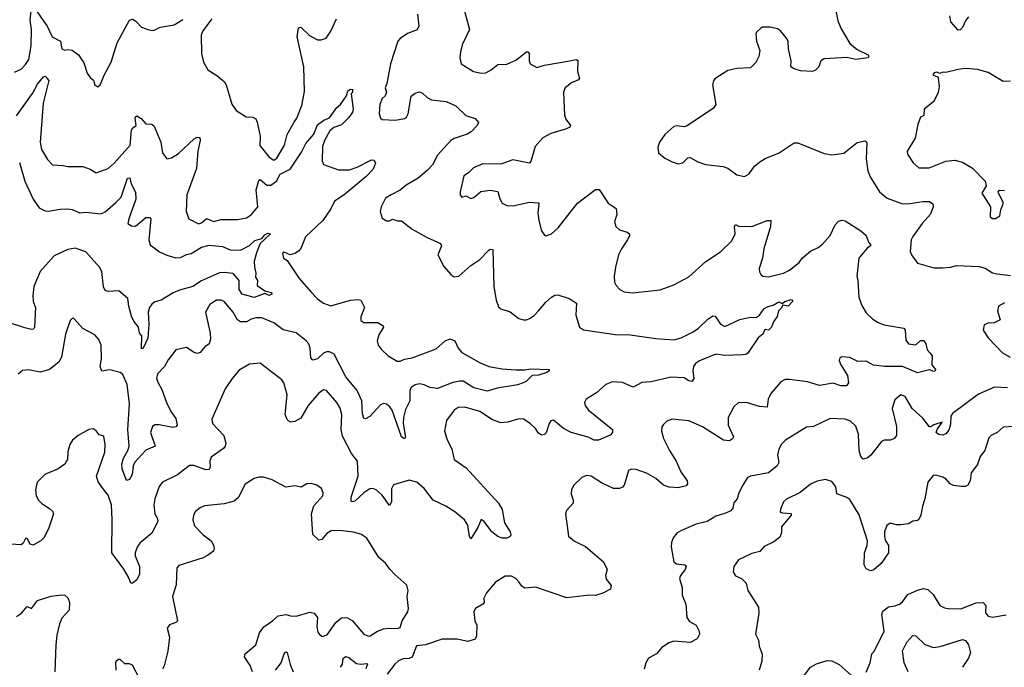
# Model space of a CAD drawing. Extents: x 1954683 to 2060285, y 904798 to 1016299.
# Tile 182 of 256: x 1972256 to 1978803, y 953075 to 957379. Entities that reach past the tile are written whole.
import ezdxf

# ---------------------------------------------------------------- set-up
doc = ezdxf.new("R2010")
doc.units = 0

msp = doc.modelspace()

# ---------------------------------------------------------------- linework, layer by layer
at = {"layer": '0CON10XD'}
for points in [[(1972365, 957440), (1972438.2, 957335), (1972472.2, 957265), (1972528, 957235), (1972536.7, 957185), (1972555, 957176.2), (1972575, 957180.8), (1972605, 957177.1), (1972646, 957145), (1972681.7, 957091.7), (1972703.9, 957023.9), (1972724.1, 956994.1), (1972746.2, 956976.2), (1972755, 956943.3), (1972775, 956932), (1972791.2, 956945), (1972818.8, 957015), (1972865, 957097.5), (1972904.3, 957225), (1972985, 957376), (1973005, 957381.2), (1973027.8, 957367.8), (1973065, 957330), (1973115, 957310.8), (1973145, 957307.5), (1973190.3, 957329.7), (1973282.5, 957345), (1973340.4, 957379.6)], [(1977674.4, 957485), (1977695, 957370), (1977717, 957317), (1977775, 957220.6), (1977825, 957180), (1977896.7, 957145), (1977902.5, 957135), (1977897.5, 957125), (1977815.4, 957114.6), (1977755, 957126.9), (1977605, 957117.5), (1977582, 957105), (1977570, 957065), (1977546.9, 957043.1), (1977525, 957034.6), (1977448.6, 957038.6), (1977405, 957051.2), (1977382.5, 957065), (1977386.2, 957105), (1977367.8, 957185), (1977365.5, 957235), (1977355, 957255.8), (1977315, 957303.8), (1977295, 957318), (1977245, 957328.8), (1977195, 957328.8), (1977185, 957323.3), (1977154.1, 957295.9), (1977150, 957285), (1977156.2, 957235), (1977178, 957175), (1977170, 957135), (1977151.2, 957095), (1977115, 957058.8), (1977025, 957054.4), (1976965, 957040.6), (1976878.8, 956985), (1976868.3, 956971.7), (1976862.9, 956945), (1976884, 956815), (1976869.7, 956790.3), (1976695, 956673.3), (1976675, 956666.7), (1976625, 956673.3), (1976605, 956668.8), (1976545, 956616.2), (1976510, 956565), (1976498.3, 956531.7), (1976503.8, 956495), (1976545, 956459.2), (1976595, 956434), (1976635, 956421.2), (1976665, 956426.7), (1976699.3, 956460.7), (1976715, 956463.3), (1976765, 956434), (1976815.8, 956415.8), (1976933.3, 956403.3), (1976965, 956392.5), (1977025, 956348), (1977075, 956336.2), (1977105.7, 956354.3), (1977142, 956405), (1977176.2, 956435), (1977213.4, 956456.6), (1977306.4, 956493.6), (1977405, 956561.2), (1977430.5, 956560.5), (1977605, 956488.6), (1977655, 956481.4), (1977735, 956492.5), (1977825, 956561.9), (1977875, 956574), (1977885, 956570), (1977888.3, 956558.3), (1977885.4, 956455), (1977895.6, 956375), (1977910, 956335), (1977974, 956235), (1978025, 956193.1), (1978125, 956155.5), (1978175, 956156.2), (1978261.1, 956171.1), (1978305, 956171.1), (1978326.7, 956155), (1978330.9, 956135), (1978313.1, 956086.9), (1978256, 956024), (1978195, 955938.8), (1978184.4, 955915), (1978177.7, 955837.7), (1978186.7, 955815), (1978225, 955760), (1978335, 955730), (1978395, 955728.8), (1978445, 955734), (1978485.8, 955745.8), (1978635, 955737.5), (1978675, 955727.5), (1978725, 955696.2), (1978755, 955688.8), (1978845, 955678.1)], [(1972220.5, 957029.5), (1972265, 957050.8), (1972295, 957080.8), (1972316.4, 957113.6), (1972331.3, 957205), (1972333.7, 957313.7), (1972325.5, 957374.5), (1972331.7, 957438.3)], [(1973533.6, 957385), (1973474.4, 957305), (1973463.3, 957275), (1973465.6, 957155), (1973477, 957097), (1973506, 957046), (1973567.3, 957007.3), (1973618, 956965), (1973629.2, 956945), (1973666.4, 956816.4), (1973695, 956776), (1973762.3, 956732.3), (1973805, 956730.8), (1973825, 956718.8), (1973835, 956697.5), (1973855.4, 956605), (1973853.6, 956543.6), (1973915, 956465.8), (1973945, 956445.8), (1973965, 956457.5), (1974016.4, 956545), (1974035.3, 956614.7), (1974081.2, 956698.8), (1974098.2, 956725), (1974131.7, 956808.3), (1974148.9, 956901.1), (1974145.4, 957065), (1974101.9, 957265), (1974110, 957325), (1974125, 957328.8), (1974183.1, 957273.1), (1974235, 957245.8), (1974260, 957245), (1974293, 957257), (1974325, 957303.3), (1974362.5, 957385)], [(1974901.8, 957415), (1974910, 957335), (1974897.9, 957312.1), (1974835, 957287.8), (1974785, 957254.4), (1974770, 957235), (1974720.4, 957085), (1974698.1, 956955), (1974686.9, 956925), (1974694.7, 956895), (1974686.7, 956873.3), (1974665.7, 956855), (1974650.6, 956815), (1974646.2, 956755), (1974653.9, 956723.9), (1974666.1, 956716.1), (1974755, 956711.4), (1974815, 956721.2), (1974828.1, 956731.9), (1974837.9, 956752.1), (1974858.6, 956871.4), (1974885, 956890.8), (1974915, 956898.6), (1974931.7, 956891.7), (1974965, 956860.8), (1974995, 956847.1), (1975092.5, 956835), (1975155, 956805.8), (1975222.1, 956742.1), (1975285, 956723.1), (1975306.7, 956695), (1975298, 956675), (1975257.5, 956632.5), (1975232.1, 956617.9), (1975145, 956590), (1975122.7, 956575), (1975035, 956478.1), (1975000.6, 956415), (1974965, 956375.7), (1974905, 956325.7), (1974825, 956278), (1974785, 956246.2), (1974725.8, 956214.2), (1974688.3, 956191.7), (1974658.8, 956135), (1974653.8, 956105), (1974665, 956060), (1974695, 956042.5), (1974715, 956042.5), (1974735, 956052.5), (1974767, 956043), (1974795, 956042.5), (1974865, 955986.7), (1974965, 955930.8), (1975055, 955891.2), (1975060.8, 955875), (1975036, 955815), (1975075, 955738.8), (1975125, 955682.5), (1975145, 955670), (1975175, 955673.8), (1975256.2, 955745), (1975315, 955785.6), (1975375, 955846.9), (1975385, 955852.9), (1975402, 955852), (1975408.1, 955605), (1975424.4, 955514.4), (1975440.6, 955470.6), (1975455, 955458), (1975517, 955437), (1975575, 955393.3), (1975605, 955383.8), (1975625, 955383.8), (1975645, 955393.8), (1975676.4, 955413.6), (1975705.5, 955444.5), (1975755, 955502.5), (1975792.5, 955535), (1975815, 955547.5), (1975835, 955549.6), (1975910, 955525), (1975957.9, 955495), (1975954.4, 955414.4), (1975978.8, 955335), (1976005, 955317.5), (1976215, 955287.5), (1976315, 955284.4), (1976485, 955259.4), (1976605, 955251.4), (1976655, 955264.3), (1976733.8, 955305), (1976770.3, 955329.7), (1976830.9, 955389.1), (1976865, 955411.2), (1976879.5, 955409.5), (1976915, 955355.8), (1976945, 955340.8), (1977045, 955385.7), (1977105, 955399.2), (1977155, 955402), (1977176, 955415), (1977205, 955458.6), (1977231.7, 955471.7), (1977265, 955482.2), (1977304.4, 955504.4), (1977325, 955492.5), (1977343.6, 955506.4), (1977385, 955518.5), (1977394, 955515), (1977395.5, 955505), (1977365, 955474.5), (1977329.3, 955480.7), (1977319.1, 955460.9), (1977301.9, 955445), (1977292.8, 955407.2), (1977268.1, 955371.9), (1977254.5, 955335.5), (1977235, 955316.2), (1977215, 955320), (1977207.5, 955315), (1977198.8, 955291.2), (1977166.2, 955265), (1977097, 955163), (1977085, 955154.2), (1977065, 955151.4), (1976945, 955147.4), (1976885, 955155.3), (1976775, 955112.3), (1976750.5, 955095), (1976736.2, 955075), (1976731.5, 955045), (1976737.7, 954995), (1976725, 954974.2), (1976705, 954979.5), (1976675, 954998.9), (1976585, 955003.2), (1976455, 954971.8), (1976393.2, 954966.8), (1976335, 954936.9), (1976265, 954967.3), (1976197.3, 954972.7), (1976154.2, 954955), (1976091.4, 954898.6), (1976022.6, 954857.4), (1976010.8, 954835), (1976015.8, 954815), (1976036.4, 954786.4), (1976197.1, 954655), (1976198, 954635), (1976182.3, 954617.7), (1976105, 954584.2), (1976075, 954584.4), (1976035, 954604), (1975922.5, 954635), (1975871.9, 954661.9), (1975805, 954717.5), (1975787.7, 954712.3), (1975776, 954695), (1975756.4, 954633.6), (1975745, 954622.5), (1975725, 954617.5), (1975705, 954632), (1975685, 954661.4), (1975650, 954695), (1975605, 954724.4), (1975575, 954726.9), (1975502.5, 954705), (1975455, 954698.9), (1975398.7, 954718.7), (1975315, 954775.8), (1975215, 954804.2), (1975171.7, 954801.7)], [(1975214, 957435), (1975246.1, 957313.9), (1975201.2, 957215), (1975188, 957165), (1975182, 957125), (1975191.2, 957085), (1975273.4, 957033.4), (1975325, 957024.3), (1975355, 957025.8), (1975391.2, 957045), (1975435, 957080), (1975495, 957084.2), (1975555, 957109.2), (1975625.6, 957165.6), (1975635.4, 957165.4), (1975644.5, 957155), (1975644.4, 957104.4), (1975650, 957085), (1975695, 957060), (1975745, 957076), (1975915, 957104.3), (1975955, 957113.8), (1975967.3, 957107.3), (1975964, 957035), (1975979.2, 956990.8), (1975971.7, 956978.3), (1975925, 956958), (1975883.3, 956925), (1975872.3, 956897.7), (1975877.5, 956745), (1975887.3, 956717.3), (1975918.8, 956675), (1975913.8, 956665), (1975885, 956650.6), (1975788.3, 956621.7), (1975735, 956593.8), (1975684.2, 956535), (1975654.4, 956435.6), (1975645, 956425.8), (1975535, 956448), (1975455, 956419.4), (1975335, 956420), (1975273.3, 956395), (1975240, 956360), (1975209.3, 956340.7), (1975184, 956235), (1975183.6, 956213.6), (1975195, 956200), (1975225, 956207.5), (1975255, 956191.2), (1975275, 956196.2), (1975322.3, 956237.7), (1975383.9, 956246.1), (1975435, 956236.7), (1975448.3, 956188.3), (1975465, 956158.8), (1975495, 956144.3), (1975535, 956141.9), (1975645, 956166.9), (1975702.3, 956162.3), (1975708.8, 956155), (1975700.8, 956095), (1975708, 956045), (1975726.1, 955976.1), (1975745, 955947.5), (1975755, 955942.5), (1975792.5, 955955), (1975836.2, 955995), (1975965, 956159.2), (1976085, 956249.2), (1976109.4, 956249.4), (1976169.1, 956159.1), (1976221.2, 956125), (1976226, 956085), (1976211.2, 956035), (1976220, 956005), (1976245, 955981.2), (1976295.8, 955965.8), (1976310, 955955), (1976311.2, 955945), (1976297.1, 955915), (1976256.9, 955855), (1976238.5, 955815), (1976216.7, 955735), (1976209.4, 955675), (1976212, 955635), (1976222.7, 955612.7), (1976245.9, 955585.9), (1976275, 955571.2), (1976333.9, 955563.9), (1976515, 955582.5), (1976605, 955616), (1976705, 955670), (1976818.7, 955771.3), (1976915, 955835.8), (1976990.2, 955909.8), (1977013.1, 955955), (1977008.3, 956001.7), (1977015, 956016.7), (1977035, 956007.5), (1977125, 956004.4), (1977225, 956044.2), (1977250, 956045), (1977248, 956005), (1977204.4, 955855), (1977195.8, 955795), (1977172, 955725), (1977174.1, 955704.1), (1977183.8, 955685), (1977196.7, 955675), (1977235, 955669.4), (1977335, 955693.5), (1977374.3, 955715), (1977439.4, 955765), (1977458.6, 955795), (1977515, 955840.8), (1977565, 955864), (1977595, 955886.2), (1977644.5, 955945.5), (1977679.2, 956015), (1977701.1, 956038.9), (1977725, 956046), (1977745, 956041.9), (1977848, 955975), (1977883.8, 955945), (1977900.5, 955900.5), (1977912.5, 955885), (1977912.5, 955875), (1977890.4, 955859.6), (1977835.7, 955794.3), (1977821.2, 955675), (1977829.2, 955645), (1977835.6, 955535), (1977855, 955478.8), (1977885, 955430), (1977928.3, 955388.3), (1977965, 955366), (1978005, 955350.8), (1978135, 955328.8), (1978143.3, 955315), (1978148.8, 955248.8), (1978165, 955223.8), (1978215, 955218.8), (1978245, 955246.2), (1978265.8, 955245.8), (1978280.8, 955225), (1978290, 955185), (1978307.5, 955165), (1978322.5, 955145), (1978322, 955085), (1978346, 955055), (1978343.8, 955045), (1978335, 955040.6), (1978305, 955051.1), (1978225, 955032.3), (1978125, 955073.3), (1978006, 955074), (1977933.4, 955083.4), (1977885, 955108.9), (1977828.3, 955108.3), (1977775, 955134.4), (1977722.7, 955137.3), (1977708.3, 955131.7), (1977704.2, 955115), (1977715.7, 955085), (1977760, 955015), (1977765.8, 954965), (1977754.3, 954945.7), (1977715, 954945.6), (1977665, 954963.3), (1977575, 954948), (1977495, 954972.5), (1977375, 954988.6), (1977345, 954987.1), (1977316.8, 954973.2), (1977250, 954895), (1977232.1, 954857.9), (1977225, 954804), (1977175, 954807.5), (1977095, 954832.5), (1977035, 954833.8), (1977004.5, 954805.5), (1976966.2, 954735), (1976967.8, 954685), (1977003.2, 954606.8), (1976995, 954593.5), (1976975, 954581.1), (1976935, 954585.5), (1976795, 954673.3), (1976705, 954714), (1976595, 954723.8), (1976559.3, 954710.7), (1976533.9, 954686.1), (1976526.7, 954673.3), (1976524, 954645), (1976537.5, 954595), (1976577.1, 954515), (1976621.4, 954445), (1976651.4, 954375), (1976694, 954315), (1976697.1, 954295), (1976688.5, 954281.5), (1976635, 954268.5), (1976575, 954271.2), (1976536.5, 954286.5), (1976485, 954330.5), (1976424, 954365), (1976355, 954389.4), (1976325, 954390.8), (1976305, 954383.3), (1976284.3, 954315), (1976275.7, 954285), (1976265, 954272.5), (1976245, 954264.3), (1976205, 954263.1), (1976125, 954300.6), (1976055, 954344.2), (1976025, 954350), (1975994.3, 954335.7), (1975940, 954285), (1975925, 954257.5), (1975923.8, 954225), (1975936.7, 954185), (1975936.7, 954165), (1975892.7, 954117.3), (1975886.2, 954095), (1975905, 953947.5), (1975945, 953913.8), (1976017.3, 953877.3), (1976138, 953775), (1976161.2, 953725), (1976152, 953685), (1976155, 953660), (1976187.7, 953617.7), (1976185, 953593.3), (1976133.2, 953566.8), (1976085, 953553.1), (1976045, 953554.4), (1975893.2, 953536.8), (1975685, 953607.5), (1975615, 953601.2), (1975595, 953613.8), (1975575, 953643.8), (1975555, 953665.8), (1975525, 953681.4), (1975485, 953681.4), (1975418.9, 953641.1), (1975359.7, 953570.3), (1975342.5, 953535), (1975343.3, 953505), (1975336.2, 953495), (1975286.2, 953465), (1975276.2, 953445), (1975282, 953385), (1975295.9, 953354.1), (1975292.5, 953285), (1975285, 953262.5), (1975235, 953246.7), (1975165, 953261.2), (1975065, 953261.2), (1974955, 953223.8), (1974895, 953217.5), (1974865, 953142.5), (1974845.9, 953134.1), (1974805, 953130.8), (1974775, 953117.5), (1974749.2, 953095), (1974699.8, 953030.2)], [(1978565, 957397.5), (1978547.1, 957375), (1978524.3, 957325.7), (1978508.3, 957311.7), (1978495, 957310), (1978447.5, 957365), (1978441.5, 957405)], [(1978845, 956971.2), (1978795, 956968.8), (1978695, 957027.5), (1978625, 957048.5), (1978544.1, 957054.1), (1978495, 957047.8), (1978415, 957026.7), (1978395, 957030), (1978375, 957020), (1978355, 957030), (1978336.7, 957025), (1978327.5, 957015), (1978330.7, 957010.7), (1978360, 957000), (1978363, 956993), (1978368.8, 956935), (1978362, 956895), (1978333.3, 956835), (1978270, 956785), (1978268.6, 956741.4), (1978245, 956730), (1978226.8, 956683.2), (1978209.1, 956590.9), (1978156.1, 956503.9), (1978160, 956485), (1978197.7, 956427.7), (1978235, 956394), (1978304.1, 956394.1), (1978415, 956437.5), (1978475, 956444.3), (1978525, 956431.2), (1978591.3, 956391.3), (1978675.8, 956305), (1978682, 956275), (1978654, 956225), (1978710, 956135), (1978708.3, 956068.3), (1978725, 956057.5), (1978745, 956057.5), (1978772.5, 956075), (1978780, 956115), (1978796.2, 956155), (1978795.9, 956165.9), (1978763.8, 956225), (1978761.2, 956235), (1978770, 956245), (1978805, 956243.3)], [(1972235, 956740.6), (1972341.1, 956888.9), (1972375, 956950.5), (1972415, 957000), (1972425, 957004.2), (1972449.4, 956975), (1972411.6, 956825), (1972391.5, 956565), (1972400.6, 956515), (1972440.3, 956450.3), (1972475, 956414.2), (1972545, 956410.8), (1972575, 956402.9), (1972675, 956404), (1972725, 956385.8), (1972765, 956360), (1972845, 956390.8), (1972885, 956424.3), (1972991.1, 956545), (1973000, 956645), (1973009.1, 956660.9), (1973030, 956675), (1973023.6, 956725), (1973025.8, 956734.2), (1973035, 956739.2), (1973062.7, 956722.7), (1973095, 956686), (1973135, 956683.3), (1973150.8, 956670.8), (1973193.5, 956565), (1973205, 956493.3), (1973235, 956454), (1973265, 956460.8), (1973311.2, 956488.8), (1973415, 956587.1), (1973435, 956598), (1973453.3, 956595), (1973456.4, 956575), (1973440.8, 956505), (1973431.2, 956388.8), (1973366.9, 956215), (1973363.3, 956105), (1973380, 956055), (1973445, 956021.2), (1973465, 956028), (1973495, 956054.5), (1973505.3, 956055.3), (1973545, 956037.8), (1973595, 956050.6), (1973705, 956050), (1973765, 956061.4), (1973795, 956081.4), (1973839.5, 956135), (1973828.1, 956248.1), (1973845, 956310), (1973855, 956315.7), (1973900.1, 956280.1), (1973925, 956278.1), (1973963.4, 956306.6), (1973988.6, 956351.4), (1974053.9, 956386.1), (1974130.6, 956499.4), (1974158.6, 956555), (1974211.5, 956618.5), (1974235, 956679.2), (1974278.7, 956711.3), (1974315, 956726.2), (1974364.4, 956795.6), (1974390, 956815), (1974428.3, 956871.7), (1974437.5, 956905), (1974455, 956916.7), (1974470, 956915), (1974467, 956893), (1974460, 956885), (1974474.2, 956785), (1974468.9, 956765), (1974445, 956728.1), (1974395, 956678.9), (1974345, 956661.5), (1974319.1, 956640.9), (1974281.9, 956575), (1974270, 956535), (1974267.7, 956437.7), (1974276.7, 956416.7), (1974375, 956380.8), (1974448.3, 956381.7), (1974500.3, 956399.7), (1974595, 956448), (1974612.5, 956445), (1974622.5, 956425), (1974605.8, 956385), (1974558, 956335), (1974414, 956215), (1974348.2, 956171.8), (1974325, 956120.8), (1974270.6, 956045), (1974155.8, 955935), (1974125, 955857.5), (1974109.7, 955840.3), (1974085.9, 955824.1), (1974055, 955816.2), (1974015, 955833.8), (1974004.3, 955825), (1974010, 955795), (1974035, 955777.5), (1974115, 955658.8), (1974195.6, 955565), (1974235, 955524.3), (1974275, 955495.8), (1974325, 955477.5), (1974455, 955515.7), (1974505, 955519.4), (1974524.3, 955514.3), (1974548, 955465), (1974523.3, 955405), (1974525, 955378.8), (1974545, 955367.1), (1974636.6, 955366.6), (1974673.3, 955345), (1974676, 955335), (1974644.7, 955285.3), (1974633.6, 955245), (1974640, 955215), (1974659.3, 955189.3), (1974705, 955144.6), (1974765, 955109.7), (1974785, 955110), (1974815, 955122.8), (1974865, 955132.5), (1975025, 955191.5), (1975085, 955244.4), (1975117.3, 955257.3), (1975150, 955245), (1975172.5, 955195), (1975196.4, 955166.4), (1975317.6, 955097.6), (1975375, 955074.4), (1975465, 955057.7), (1975555, 955052.4), (1975615, 955051.4), (1975655, 955059.3), (1975776.2, 955055), (1975777.5, 955045), (1975760, 955035), (1975705, 955017.5), (1975662.5, 955015), (1975623.3, 954975), (1975602.5, 954965), (1975565, 954952.5), (1975429.7, 954930.3), (1975365, 954909.1), (1975275, 954932.4), (1975205, 954976.3), (1975182.5, 954977.5), (1975136.9, 954966.9), (1975035, 954928.3), (1974984.1, 954934.1), (1974945, 954952), (1974915, 954957.8), (1974885, 954952), (1974859.6, 954935), (1974849.6, 954915), (1974850.5, 954845), (1974822.3, 954787.7), (1974806.8, 954735), (1974805.8, 954695.8), (1974822, 954605), (1974816.7, 954595), (1974810, 954595), (1974795, 954607.5), (1974733, 954783), (1974718.1, 954805), (1974695, 954823.3), (1974675, 954827.5), (1974655, 954818.9), (1974585, 954740.8), (1974555, 954726.7), (1974545, 954731.2), (1974535, 954760), (1974530.6, 954845), (1974500.4, 954915), (1974424.4, 955004.4), (1974347.3, 955155), (1974315, 955172.5), (1974295, 955172.5), (1974275, 955163.5), (1974235, 955125.4), (1974205, 955115.7), (1974192.4, 955132.4), (1974187.3, 955195), (1974177.5, 955225), (1974161.5, 955245), (1974095, 955297.2), (1974007.7, 955317.7), (1973945, 955364.5), (1973865, 955397.5), (1973825, 955397.5), (1973795, 955388.6), (1973765, 955370.6), (1973725, 955370), (1973705, 955383.8), (1973675, 955435.8), (1973615, 955505.8), (1973595, 955515.8), (1973565, 955515.7), (1973520, 955485), (1973492, 955435), (1973522.5, 955295), (1973525.6, 955255), (1973515.6, 955224.4), (1973486.7, 955205), (1973455, 955166.7), (1973435, 955160), (1973415, 955166.2), (1973365, 955200), (1973295, 955184), (1973242.4, 955117.6), (1973218.6, 955075), (1973172.2, 955025), (1973165.7, 954995), (1973176.4, 954966.4), (1973201.9, 954921.9), (1973232.1, 954835), (1973261.8, 954775), (1973295, 954728.1), (1973302.5, 954685), (1973295, 954673.3), (1973275, 954668.8), (1973183.3, 954686.7), (1973155, 954685.6), (1973138.6, 954675), (1973124.7, 954634.7), (1973156.9, 954545), (1973095, 954517.1), (1973020.7, 954439.3), (1973010, 954415), (1973003.8, 954356.2), (1972985, 954322.9), (1972966.9, 954316.9), (1972938.2, 954395), (1972935.4, 954425), (1972945.4, 954465), (1972974.7, 954515), (1972983.2, 954545), (1972975.4, 954655), (1972985.7, 954825.7), (1972969.7, 954955), (1972941.5, 955021.5), (1972925, 955033.3), (1972855, 955051.1), (1972802.9, 955042.9), (1972791.9, 955075), (1972799.1, 955125), (1972796.7, 955215), (1972782.8, 955252.8), (1972754.4, 955284.4), (1972676.6, 955326.6), (1972615, 955392.5), (1972605, 955393.3), (1972590.5, 955379.5), (1972561.2, 955288.8), (1972534.4, 955135), (1972516.2, 955103.8), (1972455, 955053.3), (1972395, 955035.5), (1972315, 955051.4), (1972275, 955047.5), (1972245, 955022.9)], [(1972255, 956430), (1972290, 956305), (1972344.7, 956185), (1972385, 956129.4), (1972425, 956108.9), (1972445, 956105.5), (1972525, 956120.5), (1972575, 956122.5), (1972605, 956116.7), (1972655, 956094.5), (1972695, 956099.4), (1972795, 956088.5), (1972825, 956101.9), (1972895, 956164.6), (1972930.6, 956199.4), (1972973.5, 956325), (1972988.6, 956328.6), (1972997.5, 956287.5), (1973025, 956232.5), (1973028.5, 956185), (1972980.9, 956055), (1972975, 956023.8), (1972998.7, 956008.7), (1973025, 956007.5), (1973095, 956063.8), (1973123.6, 956063.6), (1973128.8, 956055), (1973115.6, 955915), (1973123.4, 955883.4), (1973185, 955836.4), (1973235, 955813.3), (1973295, 955796.2), (1973325, 955797.8), (1973365, 955818.2), (1973395, 955824.6), (1973465, 955868.1), (1973515, 955881.3), (1973605, 955871.1), (1973655, 955848.5), (1973725, 955847.8), (1973785, 955878.5), (1973819.7, 955910.3), (1973866.4, 955923.6), (1973885, 955948.6), (1973905, 955960), (1973924, 955955), (1973855, 955892), (1973830, 955830), (1973815.8, 955775), (1973816.2, 955735), (1973826.2, 955695), (1973823, 955667), (1973836.2, 955645), (1973835, 955613.3), (1973885, 955576), (1973930, 955565), (1973932.5, 955555), (1973915, 955546.7), (1973885, 955560), (1973815, 955533.1), (1973735, 955554.4), (1973716.2, 955585), (1973714.6, 955645), (1973675, 955691.9), (1973615, 955699.2), (1973585, 955695.5), (1973465, 955644.4), (1973407.5, 955605), (1973318.7, 955581.3), (1973276.5, 955563.5), (1973195.5, 955514.5), (1973155, 955503.3), (1973135, 955488.1), (1973118.9, 955465), (1973110, 955435), (1973115.3, 955355.3), (1973108.2, 955261.8), (1973075.8, 955195), (1973065, 955192.5), (1973067.1, 955277.1), (1973053.3, 955295), (1973046.2, 955335), (1973015, 955376.2), (1972998.9, 955408.9), (1972980.8, 955475), (1972975.6, 955525), (1972915, 955577.1), (1972845, 955572.9), (1972825, 955580), (1972813.6, 955603.6), (1972802.1, 955705), (1972787.3, 955735), (1972695, 955836.1), (1972625, 955860), (1972575, 955852.5), (1972485, 955808.5), (1972390.9, 955705), (1972350, 955605), (1972342.7, 955545), (1972345.4, 955505.4), (1972360.4, 955465), (1972354.2, 955335), (1972346.9, 955323.1), (1972335, 955319.2), (1972290.8, 955330.8), (1972175, 955369.2)], [(1978805, 955496.5), (1978764.3, 955475), (1978757.1, 955445), (1978775.8, 955384.2), (1978735.8, 955364.2), (1978695, 955361.9), (1978669.4, 955350.6), (1978662.9, 955315), (1978696, 955265), (1978790.5, 955165), (1978840.8, 955135)], [(1975171.7, 954801.7), (1975145, 954784), (1975094.3, 954715), (1975081.4, 954645), (1975095, 954592.5), (1975128.6, 954525), (1975145.7, 954455.7), (1975225, 954400), (1975440, 954165), (1975463.4, 954123.4), (1975479.2, 954035), (1975516.2, 953975), (1975522.5, 953955), (1975516.1, 953943.9), (1975495.7, 953934.3), (1975465, 953934.3), (1975435, 953944.4), (1975394.4, 953975), (1975345, 954043.8), (1975325, 954056.2), (1975301.4, 954005), (1975255, 953928.8), (1975246.2, 953945), (1975235, 954020), (1975214.6, 954054.6), (1975149.2, 954109.2), (1975090, 954145), (1975005.4, 954185.4), (1974945, 954264.2), (1974895.8, 954305), (1974845, 954318.9), (1974742.1, 954287.9), (1974729.1, 954260.9), (1974727.1, 954175), (1974715, 954151.2), (1974665, 954218.9), (1974625.8, 954255), (1974605, 954264.4), (1974585, 954260), (1974545, 954235.4), (1974485, 954179.3), (1974465.7, 954175.7), (1974460.2, 954180.2), (1974460.8, 954205), (1974506, 954345), (1974501.1, 954445), (1974462.5, 954495), (1974401.2, 954611.2), (1974393.8, 954655), (1974397.3, 954755), (1974387.2, 954797.2), (1974364.2, 954835), (1974295, 954914), (1974275, 954918.6), (1974245, 954895.8), (1974173.3, 954815), (1974125, 954731.4), (1974085, 954708.6), (1974055, 954703.8), (1974035, 954721.2), (1974021.5, 954755), (1974034.5, 954885), (1974013.1, 954965), (1974000, 954985), (1973855, 955096), (1973785, 955089.2), (1973715, 955049.2), (1973669.2, 954995), (1973622.5, 954925), (1973533.3, 954725), (1973538.8, 954695), (1973612.5, 954615), (1973626.9, 954565), (1973622.9, 954545), (1973610.8, 954529.2), (1973528, 954472), (1973521.1, 954445), (1973522.1, 954407.9), (1973515, 954390), (1973492.7, 954387.3), (1973414.2, 954415.8), (1973385, 954415.6), (1973305, 954354.4), (1973206.2, 954305), (1973182.8, 954277.2), (1973154.3, 954195), (1973148.6, 954155), (1973154.4, 954095), (1973171.4, 954065), (1973174, 954045), (1973134.1, 953965.9), (1973055, 953899.2), (1973036.4, 953873.6), (1973024.5, 953835.5), (1973024.5, 953815), (1973052.2, 953745), (1973051.9, 953695), (1973035, 953656.2), (1973005, 953634.2), (1972994.4, 953635), (1972979.5, 953675), (1972948, 953728), (1972869.5, 953835), (1972871.6, 954055), (1972865.8, 954155.8), (1972845, 954218), (1972805, 954269.2), (1972776.7, 954306.7), (1972767.1, 954345), (1972821.9, 954505), (1972824.3, 954555), (1972815, 954610), (1972785, 954620), (1972765, 954646.7), (1972745, 954658.8), (1972715, 954656.2), (1972645, 954616.2), (1972606.7, 954585), (1972588.8, 954555), (1972576.4, 954506.4), (1972573.8, 954455), (1972556.7, 954425), (1972512.5, 954395), (1972423.1, 954356.9), (1972371.2, 954305), (1972360, 954255), (1972366.2, 954215), (1972381.2, 954185), (1972402.7, 954162.7), (1972455, 954131.2), (1972473, 954113), (1972480, 954095), (1972448.1, 953995), (1972416.9, 953935), (1972396, 953915), (1972345, 953885.8), (1972325, 953894), (1972305, 953930), (1972295, 953930), (1972280, 953900), (1972265, 953888), (1972195, 953893.3)], [(1978825, 954931.4), (1978737.7, 954937.7), (1978630.9, 954889.1), (1978458, 954762), (1978447.5, 954745), (1978445, 954690), (1978435, 954650), (1978415, 954626.2), (1978395, 954616.7), (1978365, 954622), (1978348.8, 954635), (1978355.8, 954655), (1978390, 954705), (1978335, 954687.1), (1978315, 954672.5), (1978305, 954674.2), (1978260.7, 954730.7), (1978190.6, 954795), (1978143.8, 954875), (1978115, 954886), (1978075, 954853.3), (1978058.1, 954795), (1978085.5, 954675), (1978085.6, 954614.4), (1978070, 954595), (1978045.8, 954584.2), (1978005, 954584.4), (1977986, 954575), (1977914.5, 954485), (1977891.4, 954465), (1977865, 954458.5), (1977847.8, 954475), (1977837.1, 954515), (1977833.8, 954625), (1977815, 954678.1), (1977779.8, 954709.8), (1977745, 954724.3), (1977645, 954729.2), (1977535, 954675.8), (1977488.3, 954671.7), (1977348.8, 954585), (1977321.7, 954558.3), (1977302.9, 954525), (1977295.6, 954485), (1977304.3, 954435), (1977292.9, 954415), (1977235, 954368.5), (1977115, 954346), (1977095, 954336.7), (1977063.8, 954285), (1977037.1, 954235), (1977025.6, 954194.4), (1977005, 954167.5), (1976998.1, 954131.9), (1976984.3, 954115.7), (1976945, 954097.1), (1976885, 954080), (1976826.7, 954045), (1976754.5, 954025.5), (1976657.5, 953985), (1976625, 953966.7), (1976601.2, 953935), (1976590, 953905), (1976588.8, 953875), (1976605.8, 953775), (1976623.1, 953763.1), (1976677.5, 953755), (1976688, 953745), (1976681.4, 953725), (1976649.4, 953685), (1976644.2, 953665), (1976660, 953605), (1976661.2, 953555), (1976685.8, 953495), (1976690.8, 953405), (1976709.7, 953379.7), (1976754.3, 953354.3), (1976774.2, 953315), (1976775.8, 953295), (1976761.2, 953265), (1976715, 953240.8), (1976605, 953249.2), (1976571.7, 953238.3), (1976522.5, 953205), (1976490, 953165), (1976437.5, 953135), (1976420, 953105), (1976408, 953062)], [(1978864.4, 954675.6), (1978795, 954670), (1978755.6, 954634.4), (1978714.5, 954615.5), (1978700.3, 954599.7), (1978673.3, 954515), (1978643.1, 954475), (1978625, 954423.8), (1978581.9, 954368.1), (1978575.7, 954315), (1978560.8, 954285), (1978545, 954277.5), (1978515, 954275.6), (1978465, 954282.5), (1978443.6, 954293.6), (1978416, 954325), (1978395, 954338), (1978347, 954353), (1978330.5, 954349.5), (1978293.3, 954305), (1978274.3, 954195), (1978259.2, 954145), (1978248.8, 954085), (1978235, 954057.5), (1978225, 954050), (1978195, 954046), (1978165, 954028.8), (1978115, 954022.5), (1978085, 954022.5), (1978045, 954033.3), (1978022.7, 954017.3), (1978006.2, 953975), (1978006.4, 953946.4), (1978010.5, 953920.5), (1978033.3, 953885), (1978033.8, 953835), (1977985, 953763.8), (1977935, 953723.8), (1977915, 953716.7), (1977885, 953730), (1977872, 953755), (1977872.9, 953835), (1977890.6, 953885), (1977892.5, 953915), (1977838.7, 954088.7), (1977775, 954190), (1977755, 954204.2), (1977688.3, 954228.3), (1977681.9, 954275), (1977655, 954309.2), (1977615, 954322.5), (1977558.3, 954311.7), (1977515, 954292), (1977445, 954235.7), (1977355, 954192.5), (1977334, 954175), (1977313.8, 954125), (1977312.5, 954105), (1977328.8, 954101.2), (1977385, 954096.2), (1977386.7, 954085), (1977321.8, 954008.2), (1977320.3, 953969.7), (1977309.5, 953940.5), (1977270.9, 953909.1), (1977205, 953877.5), (1977176.7, 953845), (1977125, 953830.8), (1977035, 953790), (1977003.8, 953745), (1976999.3, 953709.3), (1977015, 953682.5), (1977056, 953666), (1977086.2, 953635), (1977098, 953585), (1977168, 953475), (1977170.8, 953435), (1977148, 953295), (1977168, 953255), (1977172.5, 953215), (1977192.4, 953162.4), (1977190, 953115), (1977171.9, 953055)], [(1973804.6, 953045), (1973787.3, 953087.3), (1973751.1, 953145), (1973754.4, 953165), (1973825.7, 953225), (1973850.9, 953305), (1973878.9, 953345), (1973937.1, 953382.9), (1973975, 953418.1), (1974025, 953426.5), (1974056.9, 953416.9), (1974095, 953414.6), (1974185, 953440.5), (1974213.8, 953435), (1974235.8, 953405), (1974230.8, 953345), (1974238.3, 953308.3), (1974250.5, 953290.5), (1974269.3, 953279.3), (1974299.7, 953290.3), (1974357.1, 953372.9), (1974395, 953404), (1974413.1, 953406.9), (1974435, 953403.1), (1974466.1, 953386.1), (1974545, 953296), (1974575, 953282), (1974586.8, 953283.2), (1974635, 953314.4), (1974675, 953330.6), (1974705, 953336), (1974766.7, 953333.3), (1974785, 953340), (1974800, 953385), (1974835.7, 953444.3), (1974840.8, 953465), (1974833.3, 953545), (1974840, 953585), (1974830.7, 953620.7), (1974751.3, 953691.3), (1974716.6, 953726.6), (1974687.6, 953767.6), (1974644.6, 953804.6), (1974565, 953934.2), (1974525, 953960), (1974472.8, 953972.8), (1974385, 953984.4), (1974327, 953983), (1974298, 953965), (1974265, 953923.8), (1974245, 953920), (1974205, 953957.5), (1974195.6, 954094.4), (1974211.3, 954148.7), (1974270.8, 954215), (1974274, 954235), (1974262.7, 954262.7), (1974232.5, 954285), (1974195, 954295.8), (1974165, 954294), (1974127.3, 954272.7), (1974085, 954282), (1974025, 954271.2), (1973935, 954320.8), (1973877.7, 954337.7), (1973845, 954338.8), (1973815, 954328.8), (1973755, 954292.5), (1973708, 954202), (1973681.2, 954178.8), (1973615, 954160.6), (1973485, 954148), (1973456.7, 954135), (1973425, 954110), (1973412.5, 954085), (1973408, 954055), (1973418, 954015), (1973475, 953955.6), (1973530, 953915), (1973543.8, 953886.2), (1973548.8, 953865), (1973544.2, 953845.8), (1973505, 953818), (1973475, 953802.5), (1973315, 953751.2), (1973300, 953735), (1973297.3, 953622.7), (1973270.8, 953545), (1973306, 953385), (1973295, 953373.8), (1973251.7, 953358.3), (1973237.5, 953335), (1973252, 953275), (1973241.7, 953181.7), (1973216.2, 953085), (1973205, 953063.8)], [(1977885, 953043.8), (1977911.4, 953105), (1977922.9, 953165), (1977939.2, 953185), (1978003.3, 953315), (1977988.6, 953425), (1977995, 953448.8), (1978033.3, 953476.7), (1978075, 953482.5), (1978105, 953494.2), (1978125, 953510), (1978161.7, 953558.3), (1978225, 953587.5), (1978265, 953598.8), (1978295, 953591.2), (1978329.1, 953559.1), (1978375, 953486.2), (1978405, 953470), (1978430, 953465), (1978514.2, 953464.2), (1978615, 953504.4), (1978663.3, 953505), (1978680, 953485), (1978677.1, 953437.1), (1978695.6, 953415.6), (1978725, 953407.5), (1978815, 953424.3)], [(1972235, 953413.1), (1972267.5, 953435), (1972305, 953480), (1972335, 953466.2), (1972375, 953518.6), (1972465, 953546.9), (1972535, 953556.9), (1972555, 953554.3), (1972575, 953536.2), (1972586.4, 953506.4), (1972584.2, 953455.8), (1972535, 953401.2), (1972520.6, 953365), (1972502, 953288), (1972495.5, 953225), (1972488.9, 953045)], [(1978162.7, 953045), (1978136.2, 953105), (1978125.3, 953184.7), (1978155, 953241.4), (1978193.8, 953286.2), (1978215.3, 953285.3), (1978275, 953226.5), (1978333, 953207), (1978376.1, 953213.9), (1978525, 953260.6), (1978545, 953252.5), (1978564.4, 953225), (1978577.9, 953172.1), (1978565.8, 953135), (1978524.4, 953075)], [(1973051.7, 953001.7), (1973005, 953090), (1972985, 953098.8), (1972955, 953097.5), (1972925, 953126.7), (1972913, 953127), (1972897.5, 953115), (1972892.5, 953105), (1972896.2, 953055)], [(1973956.7, 953055), (1973994.5, 953105), (1974013.5, 953165), (1974025, 953177.8), (1974035, 953173.3), (1974053.5, 953093.5), (1974075, 953045.7)], [(1974388.9, 953075), (1974401.2, 953095), (1974407.4, 953132.6), (1974423.2, 953146.8), (1974445, 953140.6), (1974495, 953100.3), (1974524.1, 953095.9), (1974565, 953100), (1974568.8, 953095), (1974557.1, 953065)], [(1977443.9, 952983.9), (1977515, 953075.7), (1977555, 953098.6), (1977625, 953120), (1977655, 953118), (1977705, 953094.2), (1977785, 953023.8)]]:
    msp.add_lwpolyline(points, dxfattribs=at)

doc.saveas('drawing.dxf')
